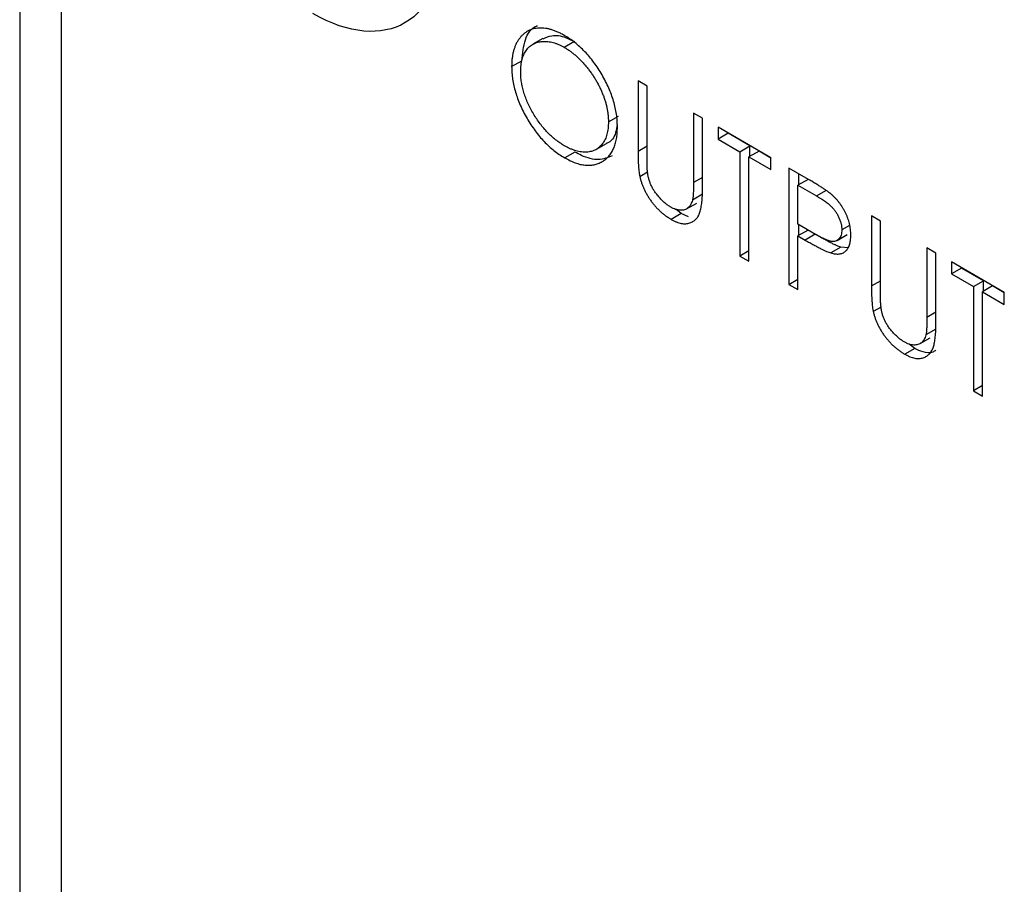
# Model space of a CAD drawing. Header units: millimetres. Extents: x 10 to 410, y 10 to 314.
# Tile 13 of 18: x 345 to 359, y 246 to 258. Entities that reach past the tile are written whole.
import ezdxf

# ---------------------------------------------------------------- set-up
doc = ezdxf.new("R2010")
doc.units = ezdxf.units.MM
doc.header["$LTSCALE"] = 1.5

msp = doc.modelspace()

# ---------------------------------------------------------------- linework, layer by layer
for p, q in [((345.171463, 276.851882), (345.171463, 226.634623)), ((345.75725, 225.818214), (345.75725, 276.035474)), ((352.527237, 257.64038), (352.385816, 257.558739)), ((352.969813, 257.596492), (352.828392, 257.514852)), ((352.087856, 257.244238), (352.229277, 257.325878)), ((353.864688, 257.042232), (353.864688, 256.055906)), ((353.991605, 256.968965), (353.864688, 257.042232)), ((353.991605, 255.99049), (353.991605, 256.968965)), ((353.447677, 256.467408), (353.589098, 256.549049)), ((354.771235, 256.518893), (354.644319, 256.592161)), ((354.644319, 256.592161), (354.644319, 255.613686)), ((354.771235, 255.532567), (354.771235, 256.518893)), ((355.732175, 255.964155), (354.988807, 256.393292)), ((354.988807, 256.393292), (354.988807, 256.225797)), ((355.130228, 256.307437), (354.988807, 256.225797)), ((354.988807, 256.225797), (355.297033, 256.047861)), ((355.130228, 256.307437), (355.130228, 256.311651)), ((355.438454, 256.129502), (355.130228, 256.307437)), ((353.280635, 256.082434), (353.422057, 256.164075)), ((353.864688, 256.055906), (353.991605, 256.129173)), ((355.297033, 256.047861), (355.438454, 256.129502)), ((355.438454, 255.982967), (355.438454, 256.129502)), ((352.974912, 256.044215), (352.833491, 255.962574)), ((355.297033, 256.047861), (355.297033, 254.582275)), ((355.565371, 256.056235), (355.423949, 255.974594)), ((355.423949, 254.509008), (355.423949, 255.974594)), ((355.423949, 255.974594), (355.732175, 255.796659)), ((355.732175, 255.959941), (355.565371, 256.056235)), ((355.732175, 255.796659), (355.732175, 255.964155)), ((355.986009, 255.81762), (355.986009, 254.184538)), ((356.263355, 255.657511), (355.986009, 255.81762)), ((353.998759, 255.760042), (353.889902, 255.697199)), ((354.771235, 255.686953), (354.644319, 255.613686)), ((356.12743, 255.58523), (356.12743, 255.735979)), ((356.254347, 255.658498), (356.112925, 255.576857)), ((356.112925, 255.576857), (356.371574, 255.427542)), ((356.112925, 255.032496), (356.112925, 255.576857)), ((354.771292, 255.450134), (354.629871, 255.368493)), ((356.371574, 255.427542), (356.512996, 255.509183)), ((354.547908, 255.245489), (354.68933, 255.32713)), ((354.473265, 255.179234), (354.331843, 255.097594)), ((354.473265, 255.179234), (354.396937, 255.240317)), ((354.575574, 255.134526), (354.473265, 255.179234)), ((357.146389, 255.147746), (357.146389, 254.16142)), ((357.273306, 255.074479), (357.146389, 255.147746)), ((356.360526, 254.885961), (356.112925, 255.032496)), ((356.12743, 254.873374), (356.12743, 255.023912)), ((356.838639, 255.012863), (356.729377, 254.949788)), ((357.273306, 254.096004), (357.273306, 255.074479)), ((356.254347, 254.946642), (356.112925, 254.865001)), ((356.112925, 254.111271), (356.112925, 254.865001)), ((356.112925, 254.865001), (356.214062, 254.806616)), ((356.355483, 254.888257), (356.214062, 254.806616)), ((356.355483, 254.888257), (356.254347, 254.946642)), ((356.664623, 254.802324), (356.806045, 254.883965)), ((356.715552, 254.707218), (356.574131, 254.625578)), ((356.81221, 254.696609), (356.715552, 254.707218)), ((355.423949, 254.655543), (355.297033, 254.582275)), ((355.297033, 254.582275), (355.423949, 254.509008)), ((358.052936, 254.624408), (357.926019, 254.697675)), ((357.926019, 254.697675), (357.926019, 253.7192)), ((358.052936, 253.638082), (358.052936, 254.624408)), ((359.013876, 254.069669), (358.270507, 254.498807)), ((358.270507, 254.498807), (358.270507, 254.331311)), ((358.411929, 254.412952), (358.270507, 254.331311)), ((358.270507, 254.331311), (358.578733, 254.153376)), ((358.411929, 254.412952), (358.411929, 254.417166)), ((358.720155, 254.235017), (358.411929, 254.412952)), ((355.986009, 254.184538), (356.112925, 254.257806)), ((355.986009, 254.184538), (356.112925, 254.111271)), ((357.146389, 254.16142), (357.273306, 254.234687)), ((358.578733, 254.153376), (358.720155, 254.235017)), ((358.578733, 254.153376), (358.578733, 252.68779)), ((358.847071, 254.161749), (358.70565, 254.080109)), ((358.720155, 254.088482), (358.720155, 254.235017)), ((359.013876, 254.065455), (358.847071, 254.161749)), ((358.70565, 252.614523), (358.70565, 254.080109)), ((358.70565, 254.080109), (359.013876, 253.902173)), ((359.013876, 253.902173), (359.013876, 254.069669)), ((357.28046, 253.865556), (357.171602, 253.802714)), ((358.052936, 253.792468), (357.926019, 253.7192)), ((358.052993, 253.555649), (357.911571, 253.474008)), ((357.754965, 253.284749), (357.678638, 253.345831)), ((357.829609, 253.351003), (357.971031, 253.432644)), ((357.754965, 253.284749), (357.613544, 253.203108)), ((358.70565, 252.761057), (358.578733, 252.68779)), ((358.578733, 252.68779), (358.70565, 252.614523))]:
    msp.add_line(p, q)
for points, knots in [([(349.292784, 262.236266), (350.307467, 261.650502), (351.131261, 260.223649), (351.131261, 257.880211), (350.307467, 257.40449), (349.292784, 257.990254)], [0, 0, 0, 0, 0.5, 0.5, 1, 1, 1, 1]), ([(352.822159, 257.685945), (352.805808, 257.695136), (352.773317, 257.713399), (352.72509, 257.735255), (352.677731, 257.754011), (352.63129, 257.768189), (352.585709, 257.778628), (352.541092, 257.784411), (352.497047, 257.787238), (352.454503, 257.784731), (352.413151, 257.779133), (352.374047, 257.768879), (352.337127, 257.754692), (352.302199, 257.737051), (352.269788, 257.71483), (352.239446, 257.688986), (352.211606, 257.658571), (352.186074, 257.624528), (352.162673, 257.58757), (352.143018, 257.546684), (352.125868, 257.503582), (352.11195, 257.457406), (352.101161, 257.408328), (352.093672, 257.356239), (352.088501, 257.301897), (352.088072, 257.263539), (352.087856, 257.244238)], [0, 0, 0, 0, 0.042000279, 0.083460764, 0.124513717, 0.165130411, 0.205970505, 0.246757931, 0.288030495, 0.329728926, 0.37147817, 0.412835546, 0.453849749, 0.494879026, 0.535755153, 0.577179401, 0.618849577, 0.661425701, 0.703979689, 0.746138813, 0.788061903, 0.829831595, 0.871867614, 0.914118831, 0.956786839, 1, 1, 1, 1]), ([(352.229277, 257.325878), (352.240784, 257.428444), (352.263834, 257.633913), (352.362678, 257.79469), (352.445163, 257.815621), (352.449678, 257.816766)], [0, 0, 0, 0, 0.485113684, 0.971819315, 1, 1, 1, 1]), ([(352.529828, 257.635173), (352.56934, 257.653427), (352.660353, 257.695474), (352.818384, 257.673429), (352.928565, 257.617449), (352.969813, 257.596492)], [0, 0, 0, 0, 0.324313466, 0.7470472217, 1, 1, 1, 1]), ([(353.574593, 256.393814), (353.573967, 256.423769), (353.572732, 256.482819), (353.56217, 256.574445), (353.545638, 256.666183), (353.521672, 256.758336), (353.491151, 256.850843), (353.453914, 256.943467), (353.409871, 257.036507), (353.359462, 257.128784), (353.304172, 257.218555), (353.245007, 257.303443), (353.18251, 257.382283), (353.116856, 257.455582), (353.047531, 257.522134), (352.975367, 257.583714), (352.899778, 257.638867), (352.848345, 257.670062), (352.822159, 257.685945)], [0, 0, 0, 0, 0.065128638, 0.128385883, 0.189824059, 0.25064695, 0.310898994, 0.371756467, 0.433316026, 0.496868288, 0.560613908, 0.622750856, 0.683897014, 0.745019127, 0.806593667, 0.86925533, 0.933432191, 1, 1, 1, 1]), ([(352.214772, 257.171624), (352.214928, 257.187579), (352.215235, 257.219121), (352.219571, 257.263555), (352.225484, 257.306025), (352.234818, 257.345235), (352.246076, 257.382387), (352.25988, 257.417055), (352.276756, 257.448471), (352.295734, 257.477531), (352.316941, 257.50374), (352.340082, 257.527221), (352.365774, 257.546613), (352.392986, 257.5635), (352.422267, 257.577043), (352.453534, 257.587601), (352.486885, 257.594737), (352.521988, 257.598518), (352.558098, 257.599683), (352.595155, 257.597168), (352.632743, 257.591516), (352.670683, 257.583233), (352.709353, 257.570998), (352.748545, 257.555427), (352.788258, 257.537456), (352.814971, 257.52241), (352.828392, 257.514852)], [0, 0, 0, 0, 0.043502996, 0.086008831, 0.127933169, 0.169264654, 0.210350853, 0.25144983, 0.292608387, 0.33378395, 0.375146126, 0.416209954, 0.457121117, 0.497916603, 0.538969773, 0.580458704, 0.622799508, 0.665517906, 0.708257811, 0.750639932, 0.792293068, 0.833748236, 0.87501297, 0.916352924, 0.957975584, 1, 1, 1, 1]), ([(352.828392, 257.514852), (352.842001, 257.506806), (352.869091, 257.490792), (352.909368, 257.462583), (352.949129, 257.432587), (352.988441, 257.399739), (353.027075, 257.363942), (353.065303, 257.325752), (353.10293, 257.285169), (353.139595, 257.241969), (353.175124, 257.197606), (353.208678, 257.151791), (353.240431, 257.105501), (353.269997, 257.058283), (353.297241, 257.010204), (353.322844, 256.961561), (353.346076, 256.911941), (353.367336, 256.861793), (353.386249, 256.811403), (353.402729, 256.761236), (353.416704, 256.711433), (353.428038, 256.661917), (353.436831, 256.612671), (353.442933, 256.563771), (353.447193, 256.514904), (353.447514, 256.483327), (353.447677, 256.467408)], [0, 0, 0, 0, 0.04261957, 0.084834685, 0.12676269, 0.168608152, 0.210916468, 0.253128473, 0.296056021, 0.339324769, 0.382556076, 0.424733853, 0.466511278, 0.507591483, 0.548178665, 0.588869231, 0.629460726, 0.670328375, 0.711248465, 0.751749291, 0.792022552, 0.832546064, 0.873526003, 0.914869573, 0.957084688, 1, 1, 1, 1]), ([(352.087856, 257.244238), (352.088478, 257.214937), (352.089704, 257.157191), (352.100345, 257.067276), (352.116794, 256.977085), (352.140897, 256.886004), (352.171369, 256.79429), (352.208583, 256.70192), (352.252876, 256.60899), (352.303235, 256.516728), (352.35834, 256.426984), (352.417102, 256.342129), (352.478922, 256.263218), (352.543876, 256.190547), (352.611956, 256.123926), (352.683186, 256.063709), (352.757345, 256.00868), (352.807863, 255.978091), (352.833491, 255.962574)], [0, 0, 0, 0, 0.0643684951, 0.1268581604, 0.188007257, 0.2485637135, 0.3090194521, 0.3703180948, 0.4326799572, 0.4969097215, 0.5611550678, 0.623904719, 0.6854109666, 0.7465249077, 0.8079161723, 0.8702454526, 0.9341770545, 1, 1, 1, 1]), ([(352.828392, 256.133013), (352.807586, 256.14551), (352.766561, 256.170151), (352.706376, 256.214868), (352.648322, 256.263537), (352.592784, 256.31771), (352.539407, 256.376429), (352.488473, 256.440085), (352.439852, 256.508637), (352.394062, 256.581191), (352.352176, 256.655902), (352.315302, 256.731083), (352.284178, 256.805932), (352.258985, 256.880361), (352.238839, 256.954347), (352.225173, 257.027601), (352.216301, 257.100737), (352.215288, 257.147735), (352.214772, 257.171624)], [0, 0, 0, 0, 0.065683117, 0.129513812, 0.191672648, 0.253463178, 0.314739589, 0.376495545, 0.439332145, 0.503820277, 0.568173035, 0.630416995, 0.691413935, 0.751850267, 0.81225346, 0.873100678, 0.935496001, 1, 1, 1, 1]), ([(353.447677, 256.467408), (353.447515, 256.451568), (353.447193, 256.420144), (353.442931, 256.375871), (353.436838, 256.333682), (353.427995, 256.294199), (353.41671, 256.257183), (353.402729, 256.222868), (353.38626, 256.191062), (353.36732, 256.161896), (353.346197, 256.135547), (353.32278, 256.112771), (353.297943, 256.092451), (353.270543, 256.07626), (353.241324, 256.062945), (353.210192, 256.052822), (353.17708, 256.045916), (353.142179, 256.042297), (353.105725, 256.042344), (353.068628, 256.044784), (353.030448, 256.051609), (352.991583, 256.061239), (352.951873, 256.07393), (352.911364, 256.090208), (352.870111, 256.109591), (352.842376, 256.125162), (352.828392, 256.133013)], [0, 0, 0, 0, 0.043045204, 0.085391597, 0.126867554, 0.167977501, 0.208909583, 0.249578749, 0.290458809, 0.331738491, 0.372945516, 0.413617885, 0.453994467, 0.494425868, 0.535128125, 0.576279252, 0.617641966, 0.66004985, 0.702622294, 0.744726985, 0.786578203, 0.828558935, 0.870819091, 0.91345983, 0.956365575, 1, 1, 1, 1]), ([(352.833491, 255.962574), (352.858931, 255.948604), (352.908982, 255.921118), (352.982379, 255.891011), (353.052918, 255.86931), (353.120285, 255.85829), (353.185097, 255.855878), (353.246631, 255.863886), (353.305349, 255.880926), (353.360045, 255.907676), (353.41028, 255.942159), (353.454031, 255.984985), (353.49152, 256.0346), (353.521895, 256.092009), (353.545577, 256.156602), (353.562158, 256.228727), (353.572733, 256.307609), (353.573967, 256.3648), (353.574593, 256.393814)], [0, 0, 0, 0, 0.065222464, 0.128321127, 0.189833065, 0.250738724, 0.311525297, 0.373048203, 0.435493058, 0.499609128, 0.563740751, 0.626234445, 0.687631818, 0.748637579, 0.809691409, 0.871438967, 0.934777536, 1, 1, 1, 1]), ([(353.569045, 256.43229), (353.564167, 256.392954), (353.549391, 256.273787), (353.48662, 256.183926), (353.423745, 256.166653), (353.421175, 256.165947)], [0, 0, 0, 0, 0.320924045, 0.972242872, 1, 1, 1, 1]), ([(353.498577, 255.991493), (353.438078, 255.966573), (353.313867, 255.91541), (353.120454, 255.965698), (353.006176, 256.027349), (352.974912, 256.044215)], [0, 0, 0, 0, 0.408209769, 0.83810026, 1, 1, 1, 1]), ([(353.864688, 256.055906), (353.864683, 256.035951), (353.864674, 255.99767), (353.866235, 255.941806), (353.868222, 255.890496), (353.870488, 255.843764), (353.874329, 255.800884), (353.878413, 255.762591), (353.883272, 255.728577), (353.88781, 255.707101), (353.889902, 255.697199)], [0, 0, 0, 0, 0.172868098, 0.331634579, 0.47631267, 0.607889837, 0.725664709, 0.830534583, 0.921870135, 1, 1, 1, 1]), ([(353.997271, 255.769998), (353.996761, 255.77454), (353.995576, 255.785107), (353.99459, 255.802611), (353.993823, 255.824109), (353.992883, 255.849728), (353.99246, 255.879205), (353.99179, 255.912847), (353.99155, 255.950392), (353.991586, 255.976652), (353.991605, 255.99049)], [0, 0, 0, 0, 0.059157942, 0.137625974, 0.234023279, 0.349961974, 0.48390125, 0.637395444, 0.808921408, 1, 1, 1, 1]), ([(353.889902, 255.697199), (353.893498, 255.682397), (353.900612, 255.653115), (353.914396, 255.608942), (353.930449, 255.56538), (353.949085, 255.522263), (353.970043, 255.479648), (353.993671, 255.437574), (354.01957, 255.395961), (354.047784, 255.355213), (354.078127, 255.315956), (354.109788, 255.278138), (354.143282, 255.242893), (354.178035, 255.209214), (354.214512, 255.178283), (354.252217, 255.148762), (354.291547, 255.121941), (354.318239, 255.105813), (354.331843, 255.097594)], [0, 0, 0, 0, 0.060611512, 0.119896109, 0.178912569, 0.23700181, 0.295709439, 0.35510506, 0.415284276, 0.477030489, 0.539392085, 0.601923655, 0.664581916, 0.72862676, 0.793682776, 0.860355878, 0.928825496, 1, 1, 1, 1]), ([(354.324761, 255.269178), (354.311322, 255.277426), (354.28426, 255.294036), (354.243836, 255.325901), (354.203669, 255.363085), (354.164355, 255.404282), (354.127902, 255.448377), (354.095098, 255.49237), (354.068272, 255.536858), (354.045734, 255.581109), (354.028208, 255.626277), (354.013813, 255.67293), (354.003423, 255.721328), (353.999361, 255.753464), (353.997271, 255.769998)], [0, 0, 0, 0, 0.086333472, 0.173855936, 0.26316212, 0.355710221, 0.446158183, 0.530006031, 0.607754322, 0.681514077, 0.755533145, 0.832210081, 0.91367293, 1, 1, 1, 1]), ([(354.331843, 255.097594), (354.344317, 255.090733), (354.368951, 255.077184), (354.405169, 255.060809), (354.439913, 255.048697), (354.473301, 255.04022), (354.505332, 255.035678), (354.535797, 255.03575), (354.565023, 255.038991), (354.59242, 255.046555), (354.618038, 255.057081), (354.641419, 255.070456), (354.663055, 255.08551), (354.681826, 255.103792), (354.698733, 255.12404), (354.713549, 255.146428), (354.725657, 255.171757), (354.735998, 255.19922), (354.744571, 255.2297), (354.751348, 255.263682), (354.757832, 255.300233), (354.762363, 255.340582), (354.766467, 255.383784), (354.769182, 255.43045), (354.770936, 255.480271), (354.771134, 255.514849), (354.771235, 255.532567)], [0, 0, 0, 0, 0.044445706, 0.087770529, 0.129606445, 0.170509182, 0.211189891, 0.251366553, 0.291817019, 0.332263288, 0.372590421, 0.411847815, 0.449737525, 0.487220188, 0.523711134, 0.560150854, 0.596159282, 0.632236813, 0.66962724, 0.709553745, 0.751596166, 0.796043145, 0.843048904, 0.892959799, 0.94515149, 1, 1, 1, 1]), ([(354.644319, 255.613686), (354.644242, 255.598463), (354.644096, 255.569322), (354.643604, 255.527725), (354.64254, 255.490487), (354.640762, 255.457825), (354.638937, 255.429178), (354.636308, 255.405085), (354.633784, 255.384835), (354.631083, 255.373555), (354.629871, 255.368493)], [0, 0, 0, 0, 0.179920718, 0.344435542, 0.493597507, 0.626188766, 0.742198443, 0.844379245, 0.930164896, 1, 1, 1, 1]), ([(356.585463, 255.447027), (356.577741, 255.453575), (356.560808, 255.467932), (356.532548, 255.488754), (356.499594, 255.512095), (356.461686, 255.537056), (356.418997, 255.564305), (356.371395, 255.593664), (356.318982, 255.625328), (356.282431, 255.646474), (356.263355, 255.657511)], [0, 0, 0, 0, 0.073542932, 0.161257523, 0.264381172, 0.381219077, 0.513681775, 0.66094492, 0.823044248, 1, 1, 1, 1]), ([(356.371574, 255.427542), (356.383474, 255.420639), (356.406429, 255.407322), (356.439495, 255.386927), (356.470017, 255.367074), (356.497879, 255.347698), (356.523322, 255.329165), (356.546148, 255.31124), (356.566364, 255.293624), (356.589637, 255.271687), (356.615853, 255.242651), (356.644022, 255.204702), (356.669044, 255.163641), (356.690409, 255.120398), (356.707596, 255.076249), (356.720333, 255.0325), (356.727848, 254.989896), (356.728865, 254.963211), (356.729377, 254.949788)], [0, 0, 0, 0, 0.07333251, 0.141464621, 0.203870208, 0.26177998, 0.314045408, 0.361987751, 0.40461597, 0.442530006, 0.512322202, 0.58156872, 0.650353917, 0.721157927, 0.791830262, 0.86078022, 0.929965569, 1, 1, 1, 1]), ([(356.856294, 254.877175), (356.856109, 254.890597), (356.855745, 254.916965), (356.851928, 254.957441), (356.845963, 254.997512), (356.837888, 255.037028), (356.827269, 255.076342), (356.814267, 255.11516), (356.798895, 255.153794), (356.780976, 255.1917), (356.761512, 255.228912), (356.740206, 255.264645), (356.717782, 255.298934), (356.69411, 255.331843), (356.668888, 255.362937), (356.642399, 255.39273), (356.61456, 255.421033), (356.595239, 255.438294), (356.585463, 255.447027)], [0, 0, 0, 0, 0.0710774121, 0.1396244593, 0.2054050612, 0.2699577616, 0.3320446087, 0.3940303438, 0.4551457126, 0.5167528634, 0.5778293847, 0.6383678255, 0.6979379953, 0.7568988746, 0.8166282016, 0.8765360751, 0.937532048, 1, 1, 1, 1]), ([(354.629871, 255.368493), (354.626236, 255.356647), (354.619162, 255.333587), (354.604725, 255.303427), (354.587597, 255.27799), (354.567296, 255.257669), (354.544109, 255.242396), (354.518398, 255.231707), (354.489895, 255.226072), (354.459351, 255.224714), (354.426788, 255.229117), (354.393493, 255.237188), (354.359307, 255.250735), (354.336298, 255.263018), (354.324761, 255.269178)], [0, 0, 0, 0, 0.090507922, 0.176175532, 0.26029633, 0.341820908, 0.422437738, 0.503722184, 0.584794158, 0.668531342, 0.752282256, 0.834726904, 0.917124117, 1, 1, 1, 1]), ([(356.715552, 254.707218), (356.706692, 254.710158), (356.687275, 254.716599), (356.655297, 254.729736), (356.618064, 254.746687), (356.575629, 254.767777), (356.528029, 254.79234), (356.475238, 254.820498), (356.417152, 254.852756), (356.376636, 254.876079), (356.355483, 254.888257)], [0, 0, 0, 0, 0.075173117, 0.164746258, 0.268016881, 0.385911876, 0.517789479, 0.663690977, 0.824413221, 1, 1, 1, 1]), ([(356.729377, 254.949788), (356.728868, 254.936628), (356.72786, 254.910575), (356.720392, 254.875944), (356.707571, 254.84656), (356.690524, 254.821747), (356.668528, 254.803408), (356.642939, 254.79095), (356.613226, 254.786137), (356.585731, 254.787257), (356.560972, 254.792728), (356.539843, 254.798598), (356.516028, 254.807677), (356.489873, 254.818485), (356.461044, 254.831872), (356.42976, 254.847852), (356.395954, 254.865483), (356.372615, 254.878973), (356.360526, 254.885961)], [0, 0, 0, 0, 0.069874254, 0.138333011, 0.205982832, 0.275273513, 0.344557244, 0.413539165, 0.483155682, 0.55541263, 0.594653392, 0.638488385, 0.686275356, 0.739478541, 0.796981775, 0.85999583, 0.927476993, 1, 1, 1, 1]), ([(356.574131, 254.625578), (356.584843, 254.622722), (356.605912, 254.617106), (356.636358, 254.611974), (356.664983, 254.610267), (356.692034, 254.611194), (356.717103, 254.615879), (356.740433, 254.623736), (356.761951, 254.634856), (356.781569, 254.649152), (356.799204, 254.666485), (356.814551, 254.687058), (356.827276, 254.71117), (356.838123, 254.737857), (356.846405, 254.768019), (356.851792, 254.801639), (356.85579, 254.837766), (356.856124, 254.863845), (356.856294, 254.877175)], [0, 0, 0, 0, 0.066915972, 0.131611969, 0.194612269, 0.256047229, 0.316097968, 0.375717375, 0.435366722, 0.494702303, 0.554188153, 0.613989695, 0.673883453, 0.735368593, 0.797983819, 0.862807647, 0.929881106, 1, 1, 1, 1]), ([(356.214062, 254.806616), (356.235215, 254.794439), (356.275731, 254.771115), (356.333816, 254.738857), (356.386607, 254.710699), (356.434208, 254.686136), (356.476643, 254.665046), (356.513875, 254.648095), (356.545854, 254.634958), (356.565271, 254.628517), (356.574131, 254.625578)], [0, 0, 0, 0, 0.175586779, 0.336309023, 0.482210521, 0.614088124, 0.731983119, 0.835253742, 0.924826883, 1, 1, 1, 1]), ([(357.146389, 254.16142), (357.146384, 254.141466), (357.146375, 254.103185), (357.147935, 254.04732), (357.149922, 253.99601), (357.152189, 253.949279), (357.156029, 253.906398), (357.160114, 253.868106), (357.164973, 253.834092), (357.16951, 253.812615), (357.171602, 253.802714)], [0, 0, 0, 0, 0.1728680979, 0.3316345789, 0.4763126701, 0.6078898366, 0.7256647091, 0.8305345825, 0.9218701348, 1, 1, 1, 1]), ([(357.278971, 253.875512), (357.278462, 253.880055), (357.277277, 253.890622), (357.276291, 253.908126), (357.275524, 253.929624), (357.274583, 253.955243), (357.274161, 253.984719), (357.27349, 254.018362), (357.273251, 254.055906), (357.273287, 254.082166), (357.273306, 254.096004)], [0, 0, 0, 0, 0.059157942, 0.137625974, 0.234023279, 0.349961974, 0.48390125, 0.637395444, 0.808921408, 1, 1, 1, 1]), ([(357.606462, 253.374692), (357.593023, 253.382941), (357.565961, 253.399551), (357.525537, 253.431416), (357.48537, 253.4686), (357.446056, 253.509796), (357.409603, 253.553891), (357.376799, 253.597885), (357.349973, 253.642373), (357.327434, 253.686623), (357.309908, 253.731792), (357.295514, 253.778445), (357.285124, 253.826842), (357.281061, 253.858978), (357.278971, 253.875512)], [0, 0, 0, 0, 0.086333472, 0.173855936, 0.26316212, 0.355710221, 0.446158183, 0.530006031, 0.607754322, 0.681514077, 0.755533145, 0.832210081, 0.91367293, 1, 1, 1, 1]), ([(357.171602, 253.802714), (357.175199, 253.787911), (357.182313, 253.75863), (357.196097, 253.714456), (357.21215, 253.670895), (357.230786, 253.627777), (357.251744, 253.585163), (357.275372, 253.543088), (357.301271, 253.501476), (357.329484, 253.460727), (357.359827, 253.421471), (357.391489, 253.383653), (357.424983, 253.348407), (357.459736, 253.314728), (357.496213, 253.283797), (357.533917, 253.254277), (357.573248, 253.227455), (357.59994, 253.211328), (357.613544, 253.203108)], [0, 0, 0, 0, 0.060611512, 0.119896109, 0.178912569, 0.23700181, 0.295709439, 0.35510506, 0.415284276, 0.477030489, 0.539392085, 0.601923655, 0.664581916, 0.72862676, 0.793682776, 0.860355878, 0.928825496, 1, 1, 1, 1]), ([(357.613544, 253.203108), (357.626018, 253.196247), (357.650652, 253.182698), (357.686869, 253.166323), (357.721613, 253.154212), (357.755002, 253.145734), (357.787033, 253.141192), (357.817498, 253.141265), (357.846723, 253.144505), (357.874121, 253.15207), (357.899739, 253.162595), (357.92312, 253.175971), (357.944756, 253.191024), (357.963527, 253.209306), (357.980434, 253.229555), (357.99525, 253.251942), (358.007358, 253.277271), (358.017699, 253.304734), (358.026272, 253.335215), (358.033049, 253.369196), (358.039532, 253.405748), (358.044063, 253.446096), (358.048168, 253.489298), (358.050883, 253.535964), (358.052636, 253.585786), (358.052835, 253.620363), (358.052936, 253.638082)], [0, 0, 0, 0, 0.044445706, 0.087770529, 0.129606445, 0.170509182, 0.211189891, 0.251366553, 0.291817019, 0.332263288, 0.372590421, 0.411847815, 0.449737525, 0.487220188, 0.523711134, 0.560150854, 0.596159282, 0.632236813, 0.66962724, 0.709553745, 0.751596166, 0.796043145, 0.843048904, 0.892959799, 0.94515149, 1, 1, 1, 1]), ([(357.926019, 253.7192), (357.925943, 253.703978), (357.925796, 253.674836), (357.925305, 253.63324), (357.924241, 253.596001), (357.922462, 253.563339), (357.920638, 253.534693), (357.918009, 253.510599), (357.915485, 253.49035), (357.912784, 253.47907), (357.911571, 253.474008)], [0, 0, 0, 0, 0.179920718, 0.344435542, 0.493597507, 0.626188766, 0.742198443, 0.844379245, 0.930164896, 1, 1, 1, 1]), ([(357.911571, 253.474008), (357.907937, 253.462161), (357.900862, 253.439101), (357.886426, 253.408941), (357.869297, 253.383504), (357.848997, 253.363184), (357.82581, 253.347911), (357.800099, 253.337221), (357.771596, 253.331587), (357.741052, 253.330229), (357.708489, 253.334632), (357.675193, 253.342703), (357.641007, 253.356249), (357.617999, 253.368533), (357.606462, 253.374692)], [0, 0, 0, 0, 0.090507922, 0.176175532, 0.26029633, 0.341820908, 0.422437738, 0.503722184, 0.584794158, 0.668531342, 0.752282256, 0.834726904, 0.917124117, 1, 1, 1, 1]), ([(358.051402, 253.259061), (358.037361, 253.248797), (357.989718, 253.21397), (357.883034, 253.221002), (357.793763, 253.265437), (357.754965, 253.284749)], [0, 0, 0, 0, 0.191110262, 0.648454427, 1, 1, 1, 1])]:
    msp.add_open_spline(points, degree=3, knots=knots)

doc.saveas('drawing.dxf')
